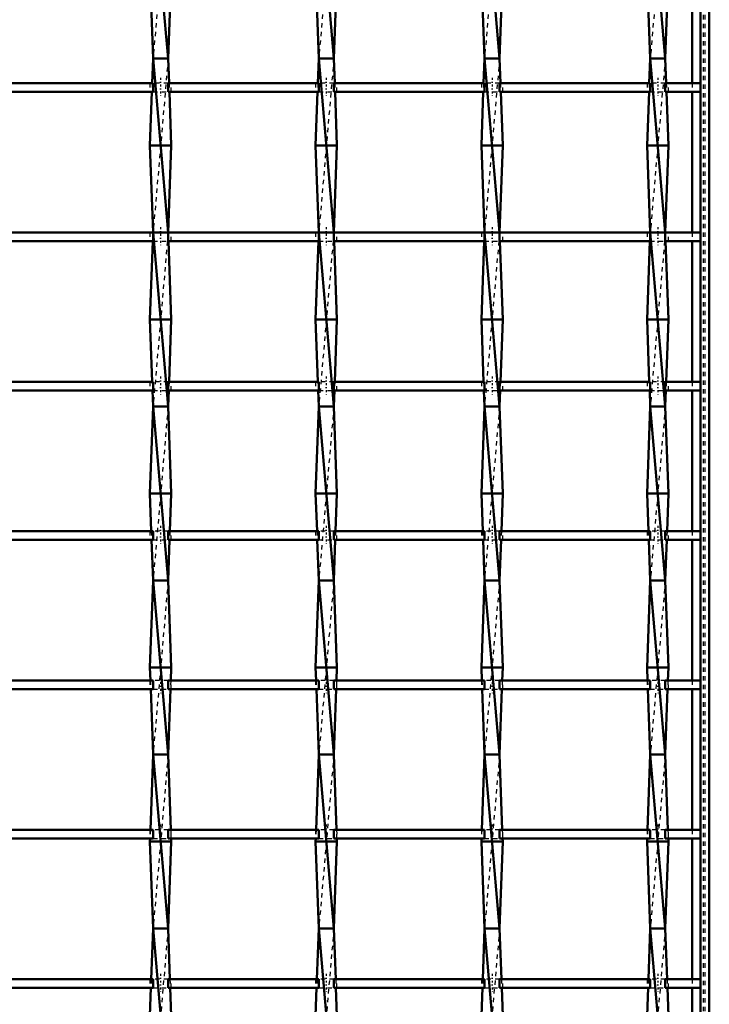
# Model space of a CAD drawing. Header units: millimetres. Extents: x -796 to 551, y -500 to 878.
# Tile 13 of 21: x 291 to 450, y -279 to -53. Entities that reach past the tile are written whole.
import ezdxf

# ---------------------------------------------------------------- set-up
doc = ezdxf.new("R2010")
doc.units = ezdxf.units.MM
doc.linetypes.add('Center', pattern=[1.5, 0.45, -0.5, 0.05, -0.5])
doc.linetypes.add('Dashed', pattern=[2, 1, -1])
for name, color, linetype, lineweight in [('AM_0', 7, 'Continuous', 50), ('AM_7', 7, 'Center', 25), ('AM_9', 6, 'Dashed', 25)]:
    doc.layers.add(name, color=color, linetype=linetype, lineweight=lineweight)

# ---------------------------------------------------------------- blocks, each defined once
blk = doc.blocks.new('1_4t6r3fphcemi710a44d8ix4ml________0_in_LSSP2303438211900100035010_4')
at = {"layer": 'AM_0'}
for p, q in [((448, 498), (448, -498)), ((450, 498), (450, -498)), ((446.05, -35.33), (446.05, -67.66)), ((446.05, -69.66), (446.05, -101.99)), ((446.05, -103.99), (446.05, -136.32)), ((446.05, -138.32), (446.05, -170.65)), ((446.05, -172.65), (446.05, -204.98)), ((446.05, -206.98), (446.05, -239.31)), ((446.05, -241.31), (446.05, -273.64)), ((446.05, -275.64), (446.05, -307.97))]:
    blk.add_line(p, q, dxfattribs=at)
at = {"layer": 'AM_9'}
for p, q in [((448.55, 498), (448.55, -498)), ((448.99, 498), (448.99, -498)), ((446.05, -67.66), (446.05, -69.66)), ((446.05, -101.99), (446.05, -103.99)), ((446.05, -136.32), (446.05, -138.32)), ((446.05, -170.65), (446.05, -172.65)), ((446.05, -204.98), (446.05, -206.98)), ((446.05, -239.31), (446.05, -241.31)), ((446.05, -273.64), (446.05, -275.64))]:
    blk.add_line(p, q, dxfattribs=at)
blk = doc.blocks.new('23_sndxbfcw8bpaepei94xoe2ysx________0_in_LSSP2303438211900100035010_4')
at = {"layer": 'AM_0'}
for p, q in [((322.12, -22), (325.58, -62)), ((321.4, -42), (322.12, -62)), ((326.3, -42), (325.58, -62)), ((322.12, -62), (321.91, -67.66)), ((322.12, -62), (325.58, -102)), ((325.58, -62), (322.12, -62)), ((325.58, -62), (325.79, -67.66)), ((321.84, -69.66), (321.4, -82)), ((325.86, -69.66), (326.3, -82)), ((321.4, -82), (322.12, -102)), ((326.3, -82), (321.4, -82)), ((326.3, -82), (325.58, -101.99)), ((322.05, -103.99), (321.4, -122)), ((325.58, -102), (322.12, -102)), ((322.12, -102), (325.58, -142)), ((325.65, -103.99), (326.3, -122)), ((326.3, -122), (321.4, -122)), ((321.4, -122), (321.91, -136.32)), ((326.3, -122), (325.79, -136.32)), ((321.99, -138.32), (322.12, -142)), ((325.71, -138.32), (325.58, -142)), ((322.12, -142), (321.4, -162)), ((322.12, -142), (325.58, -182)), ((325.58, -142), (322.12, -142)), ((325.58, -142), (326.3, -162)), ((326.3, -162), (321.4, -162)), ((321.4, -162), (321.71, -170.65)), ((326.3, -162), (325.99, -170.65)), ((321.78, -172.65), (322.12, -182)), ((325.92, -172.65), (325.58, -182)), ((322.12, -182), (321.4, -202)), ((325.58, -182), (322.12, -182)), ((322.12, -182), (325.58, -222)), ((325.58, -182), (326.3, -202)), ((326.3, -202), (321.4, -202)), ((321.4, -202), (321.51, -204.98)), ((326.3, -202), (326.19, -204.98)), ((321.58, -206.98), (322.12, -222)), ((326.12, -206.98), (325.58, -222)), ((322.12, -222), (321.5, -239.31)), ((322.12, -222), (325.58, -262)), ((325.58, -222), (322.12, -222)), ((325.58, -222), (326.2, -239.31)), ((321.42, -241.31), (321.4, -242)), ((321.4, -242), (322.12, -262)), ((326.3, -242), (321.4, -242)), ((326.3, -242), (325.58, -262)), ((326.28, -241.31), (326.3, -242)), ((322.12, -262), (321.7, -273.64)), ((322.12, -262), (325.58, -302)), ((325.58, -262), (322.12, -262)), ((325.58, -262), (326, -273.64)), ((321.63, -275.64), (321.4, -282)), ((326.07, -275.64), (326.3, -282))]:
    blk.add_line(p, q, dxfattribs=at)
at = {"layer": 'AM_9'}
for p, q in [((325.58, -22), (322.12, -62)), ((325.58, -62), (322.12, -102)), ((321.91, -67.66), (321.84, -69.66)), ((325.79, -67.66), (325.86, -69.66)), ((322.12, -102), (322.05, -103.99)), ((325.58, -102), (322.12, -142)), ((325.58, -101.99), (325.58, -102)), ((325.58, -102), (325.65, -103.99)), ((321.91, -136.32), (321.99, -138.32)), ((325.79, -136.32), (325.71, -138.32)), ((325.58, -142), (322.12, -182)), ((321.71, -170.65), (321.78, -172.65)), ((325.99, -170.65), (325.92, -172.65)), ((325.58, -182), (322.12, -222)), ((321.51, -204.98), (321.58, -206.98)), ((326.19, -204.98), (326.12, -206.98)), ((325.58, -222), (322.12, -262)), ((321.5, -239.31), (321.42, -241.31)), ((326.2, -239.31), (326.28, -241.31)), ((325.58, -262), (322.12, -302)), ((321.7, -273.64), (321.63, -275.64)), ((326, -273.64), (326.07, -275.64))]:
    blk.add_line(p, q, dxfattribs=at)
blk = doc.blocks.new('24_9o7d95osiyd5ibkm2oar2n7gd________0_in_LSSP2303438211900100035010_4')
at = {"layer": 'AM_0'}
for p, q in [((360.22, -22), (363.68, -62)), ((359.5, -42), (360.22, -62)), ((364.4, -42), (363.68, -62)), ((360.22, -62), (360.01, -67.66)), ((360.22, -62), (363.68, -102)), ((363.68, -62), (360.22, -62)), ((363.68, -62), (363.89, -67.66)), ((359.94, -69.66), (359.5, -82)), ((363.96, -69.66), (364.4, -82)), ((364.4, -82), (359.5, -82)), ((359.5, -82), (360.22, -102)), ((364.4, -82), (363.68, -101.99)), ((360.15, -103.99), (359.5, -122)), ((363.68, -102), (360.22, -102)), ((360.22, -102), (363.68, -142)), ((363.75, -103.99), (364.4, -122)), ((359.5, -122), (360.01, -136.32)), ((364.4, -122), (359.5, -122)), ((364.4, -122), (363.89, -136.32)), ((360.09, -138.32), (360.22, -142)), ((363.81, -138.32), (363.68, -142)), ((360.22, -142), (359.5, -162)), ((360.22, -142), (363.68, -182)), ((363.68, -142), (360.22, -142)), ((363.68, -142), (364.4, -162)), ((364.4, -162), (359.5, -162)), ((359.5, -162), (359.81, -170.65)), ((364.4, -162), (364.09, -170.65)), ((359.88, -172.65), (360.22, -182)), ((364.02, -172.65), (363.68, -182)), ((360.22, -182), (359.5, -202)), ((360.22, -182), (363.68, -222)), ((363.68, -182), (360.22, -182)), ((363.68, -182), (364.4, -202)), ((359.5, -202), (359.61, -204.98)), ((364.4, -202), (359.5, -202)), ((364.4, -202), (364.29, -204.98)), ((359.68, -206.98), (360.22, -222)), ((364.22, -206.98), (363.68, -222)), ((360.22, -222), (359.6, -239.31)), ((360.22, -222), (363.68, -262)), ((363.68, -222), (360.22, -222)), ((363.68, -222), (364.3, -239.31)), ((359.52, -241.31), (359.5, -242)), ((364.4, -242), (359.5, -242)), ((359.5, -242), (360.22, -262)), ((364.4, -242), (363.68, -262)), ((364.38, -241.31), (364.4, -242)), ((360.22, -262), (359.8, -273.64)), ((360.22, -262), (363.68, -302)), ((363.68, -262), (360.22, -262)), ((363.68, -262), (364.1, -273.64)), ((359.73, -275.64), (359.5, -282)), ((364.17, -275.64), (364.4, -282))]:
    blk.add_line(p, q, dxfattribs=at)
at = {"layer": 'AM_9'}
for p, q in [((363.68, -22), (360.22, -62)), ((363.68, -62), (360.22, -102)), ((360.01, -67.66), (359.94, -69.66)), ((363.89, -67.66), (363.96, -69.66)), ((360.22, -102), (360.15, -103.99)), ((363.68, -102), (360.22, -142)), ((363.68, -101.99), (363.68, -102)), ((363.68, -102), (363.75, -103.99)), ((360.01, -136.32), (360.09, -138.32)), ((363.89, -136.32), (363.81, -138.32)), ((363.68, -142), (360.22, -182)), ((359.81, -170.65), (359.88, -172.65)), ((364.09, -170.65), (364.02, -172.65)), ((363.68, -182), (360.22, -222)), ((359.61, -204.98), (359.68, -206.98)), ((364.29, -204.98), (364.22, -206.98)), ((363.68, -222), (360.22, -262)), ((359.6, -239.31), (359.52, -241.31)), ((364.3, -239.31), (364.38, -241.31)), ((363.68, -262), (360.22, -302)), ((359.8, -273.64), (359.73, -275.64)), ((364.1, -273.64), (364.17, -275.64))]:
    blk.add_line(p, q, dxfattribs=at)
blk = doc.blocks.new('25_0sditbzatzvu19n175z01jbcq________0_in_LSSP2303438211900100035010_4')
at = {"layer": 'AM_0'}
for p, q in [((398.32, -22), (401.78, -62)), ((397.6, -42), (398.32, -62)), ((402.5, -42), (401.78, -62)), ((398.32, -62), (398.11, -67.66)), ((398.32, -62), (401.78, -102)), ((401.78, -62), (398.32, -62)), ((401.78, -62), (401.99, -67.66)), ((398.04, -69.66), (397.6, -82)), ((402.06, -69.66), (402.5, -82)), ((402.5, -82), (397.6, -82)), ((397.6, -82), (398.32, -102)), ((402.5, -82), (401.78, -101.99)), ((398.25, -103.99), (397.6, -122)), ((401.78, -102), (398.32, -102)), ((398.32, -102), (401.78, -142)), ((401.85, -103.99), (402.5, -122)), ((397.6, -122), (398.11, -136.32)), ((402.5, -122), (397.6, -122)), ((402.5, -122), (401.99, -136.32)), ((398.19, -138.32), (398.32, -142)), ((401.91, -138.32), (401.78, -142)), ((398.32, -142), (397.6, -162)), ((398.32, -142), (401.78, -182)), ((401.78, -142), (398.32, -142)), ((401.78, -142), (402.5, -162)), ((402.5, -162), (397.6, -162)), ((397.6, -162), (397.91, -170.65)), ((402.5, -162), (402.19, -170.65)), ((397.98, -172.65), (398.32, -182)), ((402.12, -172.65), (401.78, -182)), ((398.32, -182), (397.6, -202)), ((398.32, -182), (401.78, -222)), ((401.78, -182), (398.32, -182)), ((401.78, -182), (402.5, -202)), ((402.5, -202), (397.6, -202)), ((397.6, -202), (397.71, -204.98)), ((402.5, -202), (402.39, -204.98)), ((397.78, -206.98), (398.32, -222)), ((402.32, -206.98), (401.78, -222)), ((398.32, -222), (397.7, -239.31)), ((398.32, -222), (401.78, -262)), ((401.78, -222), (398.32, -222)), ((401.78, -222), (402.4, -239.31)), ((397.62, -241.31), (397.6, -242)), ((402.5, -242), (397.6, -242)), ((397.6, -242), (398.32, -262)), ((402.5, -242), (401.78, -262)), ((402.48, -241.31), (402.5, -242)), ((398.32, -262), (397.9, -273.64)), ((401.78, -262), (398.32, -262)), ((398.32, -262), (401.78, -302)), ((401.78, -262), (402.2, -273.64)), ((397.83, -275.64), (397.6, -282)), ((402.27, -275.64), (402.5, -282))]:
    blk.add_line(p, q, dxfattribs=at)
at = {"layer": 'AM_9'}
for p, q in [((401.78, -22), (398.32, -62)), ((401.78, -62), (398.32, -102)), ((398.11, -67.66), (398.04, -69.66)), ((401.99, -67.66), (402.06, -69.66)), ((398.32, -102), (398.25, -103.99)), ((401.78, -102), (398.32, -142)), ((401.78, -101.99), (401.78, -102)), ((401.78, -102), (401.85, -103.99)), ((398.11, -136.32), (398.19, -138.32)), ((401.99, -136.32), (401.91, -138.32)), ((401.78, -142), (398.32, -182)), ((397.91, -170.65), (397.98, -172.65)), ((402.19, -170.65), (402.12, -172.65)), ((401.78, -182), (398.32, -222)), ((397.71, -204.98), (397.78, -206.98)), ((402.39, -204.98), (402.32, -206.98)), ((401.78, -222), (398.32, -262)), ((397.7, -239.31), (397.62, -241.31)), ((402.4, -239.31), (402.48, -241.31)), ((401.78, -262), (398.32, -302)), ((397.9, -273.64), (397.83, -275.64)), ((402.2, -273.64), (402.27, -275.64))]:
    blk.add_line(p, q, dxfattribs=at)
blk = doc.blocks.new('26_nsmdgh92mv2amtkuz51ac326n________0_in_LSSP2303438211900100035010_4')
at = {"layer": 'AM_0'}
for p, q in [((436.42, -22), (439.88, -62)), ((435.7, -42), (436.42, -62)), ((440.6, -42), (439.88, -62)), ((436.42, -62), (436.21, -67.66)), ((436.42, -62), (439.88, -102)), ((439.88, -62), (436.42, -62)), ((439.88, -62), (440.09, -67.66)), ((436.14, -69.66), (435.7, -82)), ((440.16, -69.66), (440.6, -82)), ((440.6, -82), (435.7, -82)), ((435.7, -82), (436.42, -102)), ((440.6, -82), (439.88, -101.99)), ((436.35, -103.99), (435.7, -122)), ((439.88, -102), (436.42, -102)), ((436.42, -102), (439.88, -142)), ((439.95, -103.99), (440.6, -122)), ((440.6, -122), (435.7, -122)), ((435.7, -122), (436.21, -136.32)), ((440.6, -122), (440.09, -136.32)), ((436.29, -138.32), (436.42, -142)), ((440.01, -138.32), (439.88, -142)), ((436.42, -142), (435.7, -162)), ((436.42, -142), (439.88, -182)), ((439.88, -142), (436.42, -142)), ((439.88, -142), (440.6, -162)), ((440.6, -162), (435.7, -162)), ((435.7, -162), (436.01, -170.65)), ((440.6, -162), (440.29, -170.65)), ((436.08, -172.65), (436.42, -182)), ((440.22, -172.65), (439.88, -182)), ((436.42, -182), (435.7, -202)), ((436.42, -182), (439.88, -222)), ((439.88, -182), (436.42, -182)), ((439.88, -182), (440.6, -202)), ((440.6, -202), (435.7, -202)), ((435.7, -202), (435.81, -204.98)), ((440.6, -202), (440.49, -204.98)), ((435.88, -206.98), (436.42, -222)), ((440.42, -206.98), (439.88, -222)), ((436.42, -222), (435.8, -239.31)), ((436.42, -222), (439.88, -262)), ((439.88, -222), (436.42, -222)), ((439.88, -222), (440.5, -239.31)), ((435.72, -241.31), (435.7, -242)), ((440.6, -242), (435.7, -242)), ((435.7, -242), (436.42, -262)), ((440.6, -242), (439.88, -262)), ((440.58, -241.31), (440.6, -242)), ((436.42, -262), (436, -273.64)), ((439.88, -262), (436.42, -262)), ((436.42, -262), (439.88, -302)), ((439.88, -262), (440.3, -273.64)), ((435.93, -275.64), (435.7, -282)), ((440.37, -275.64), (440.6, -282))]:
    blk.add_line(p, q, dxfattribs=at)
at = {"layer": 'AM_9'}
for p, q in [((439.88, -22), (436.42, -62)), ((439.88, -62), (436.42, -102)), ((436.21, -67.66), (436.14, -69.66)), ((440.09, -67.66), (440.16, -69.66)), ((436.42, -102), (436.35, -103.99)), ((439.88, -102), (436.42, -142)), ((439.88, -101.99), (439.88, -102)), ((439.88, -102), (439.95, -103.99)), ((436.21, -136.32), (436.29, -138.32)), ((440.09, -136.32), (440.01, -138.32)), ((439.88, -142), (436.42, -182)), ((436.01, -170.65), (436.08, -172.65)), ((440.29, -170.65), (440.22, -172.65)), ((439.88, -182), (436.42, -222)), ((435.81, -204.98), (435.88, -206.98)), ((440.49, -204.98), (440.42, -206.98)), ((439.88, -222), (436.42, -262)), ((435.8, -239.31), (435.72, -241.31)), ((440.5, -239.31), (440.58, -241.31)), ((439.88, -262), (436.42, -302)), ((436, -273.64), (435.93, -275.64)), ((440.3, -273.64), (440.37, -275.64))]:
    blk.add_line(p, q, dxfattribs=at)
blk = doc.blocks.new('34_k0wbt7moceq4je5k5l5r5oqhk________0_in_LSSP2303438211900100035010_4')
at = {"layer": 'AM_0'}
for p, q in [((322.12, -273.64), (287.48, -273.64)), ((322.12, -273.64), (322.12, -275.64)), ((325.58, -275.64), (325.58, -273.64)), ((360.22, -273.64), (325.58, -273.64)), ((360.22, -273.64), (360.22, -275.64)), ((363.68, -275.64), (363.68, -273.64)), ((398.32, -273.64), (363.68, -273.64)), ((398.32, -273.64), (398.32, -275.64)), ((436.42, -273.64), (401.78, -273.64)), ((401.78, -275.64), (401.78, -273.64)), ((436.42, -273.64), (436.42, -275.64)), ((439.88, -275.64), (439.88, -273.64)), ((448, -273.64), (439.88, -273.64)), ((448, -273.64), (448, -275.64)), ((322.12, -275.64), (287.48, -275.64)), ((360.22, -275.64), (325.58, -275.64)), ((398.32, -275.64), (363.68, -275.64)), ((436.42, -275.64), (401.78, -275.64)), ((448, -275.64), (439.88, -275.64))]:
    blk.add_line(p, q, dxfattribs=at)
at = {"layer": 'AM_7'}
for p, q in [((323.85, -272.44), (323.85, -276.84)), ((361.95, -272.44), (361.95, -276.84)), ((400.05, -272.44), (400.05, -276.84)), ((438.15, -272.44), (438.15, -276.84))]:
    blk.add_line(p, q, dxfattribs=at)
at = {"layer": 'AM_9'}
for p, q in [((321.4, -273.64), (321.4, -275.64)), ((325.58, -273.64), (322.12, -273.64)), ((326.3, -275.64), (326.3, -273.64)), ((359.5, -273.64), (359.5, -275.64)), ((363.68, -273.64), (360.22, -273.64)), ((364.4, -275.64), (364.4, -273.64)), ((397.6, -273.64), (397.6, -275.64)), ((401.78, -273.64), (398.32, -273.64)), ((402.5, -275.64), (402.5, -273.64)), ((435.7, -273.64), (435.7, -275.64)), ((439.88, -273.64), (436.42, -273.64)), ((440.6, -275.64), (440.6, -273.64)), ((322.12, -275.64), (325.58, -275.64)), ((360.22, -275.64), (363.68, -275.64)), ((398.32, -275.64), (401.78, -275.64)), ((436.42, -275.64), (439.88, -275.64))]:
    blk.add_line(p, q, dxfattribs=at)
blk = doc.blocks.new('35_knnfaqcv1eyd314n5xor3bzde________0_in_LSSP2303438211900100035010_4')
at = {"layer": 'AM_0'}
for p, q in [((322.12, -239.31), (287.48, -239.31)), ((322.12, -239.31), (322.12, -241.31)), ((325.58, -241.31), (325.58, -239.31)), ((360.22, -239.31), (325.58, -239.31)), ((360.22, -239.31), (360.22, -241.31)), ((363.68, -241.31), (363.68, -239.31)), ((398.32, -239.31), (363.68, -239.31)), ((398.32, -239.31), (398.32, -241.31)), ((436.42, -239.31), (401.78, -239.31)), ((401.78, -241.31), (401.78, -239.31)), ((436.42, -239.31), (436.42, -241.31)), ((439.88, -241.31), (439.88, -239.31)), ((448, -239.31), (439.88, -239.31)), ((448, -239.31), (448, -241.31)), ((322.12, -241.31), (287.48, -241.31)), ((360.22, -241.31), (325.58, -241.31)), ((398.32, -241.31), (363.68, -241.31)), ((436.42, -241.31), (401.78, -241.31)), ((448, -241.31), (439.88, -241.31))]:
    blk.add_line(p, q, dxfattribs=at)
at = {"layer": 'AM_7'}
for p, q in [((323.85, -238.11), (323.85, -242.51)), ((361.95, -238.11), (361.95, -242.51)), ((400.05, -238.11), (400.05, -242.51)), ((438.15, -238.11), (438.15, -242.51))]:
    blk.add_line(p, q, dxfattribs=at)
at = {"layer": 'AM_9'}
for p, q in [((321.4, -239.31), (321.4, -241.31)), ((325.58, -239.31), (322.12, -239.31)), ((326.3, -241.31), (326.3, -239.31)), ((359.5, -239.31), (359.5, -241.31)), ((363.68, -239.31), (360.22, -239.31)), ((364.4, -241.31), (364.4, -239.31)), ((397.6, -239.31), (397.6, -241.31)), ((401.78, -239.31), (398.32, -239.31)), ((402.5, -241.31), (402.5, -239.31)), ((435.7, -239.31), (435.7, -241.31)), ((439.88, -239.31), (436.42, -239.31)), ((440.6, -241.31), (440.6, -239.31)), ((322.12, -241.31), (325.58, -241.31)), ((360.22, -241.31), (363.68, -241.31)), ((398.32, -241.31), (401.78, -241.31)), ((436.42, -241.31), (439.88, -241.31))]:
    blk.add_line(p, q, dxfattribs=at)
blk = doc.blocks.new('36_84yjp0s0qbxnobn1x92upvfyf________0_in_LSSP2303438211900100035010_4')
at = {"layer": 'AM_0'}
for p, q in [((322.12, -204.98), (287.48, -204.98)), ((322.12, -204.98), (322.12, -206.98)), ((325.58, -206.98), (325.58, -204.98)), ((360.22, -204.98), (325.58, -204.98)), ((360.22, -204.98), (360.22, -206.98)), ((363.68, -206.98), (363.68, -204.98)), ((398.32, -204.98), (363.68, -204.98)), ((398.32, -204.98), (398.32, -206.98)), ((436.42, -204.98), (401.78, -204.98)), ((401.78, -206.98), (401.78, -204.98)), ((436.42, -204.98), (436.42, -206.98)), ((439.88, -206.98), (439.88, -204.98)), ((448, -204.98), (439.88, -204.98)), ((448, -204.98), (448, -206.98)), ((322.12, -206.98), (287.48, -206.98)), ((360.22, -206.98), (325.58, -206.98)), ((398.32, -206.98), (363.68, -206.98)), ((436.42, -206.98), (401.78, -206.98)), ((448, -206.98), (439.88, -206.98))]:
    blk.add_line(p, q, dxfattribs=at)
at = {"layer": 'AM_7'}
for p, q in [((323.85, -203.78), (323.85, -208.18)), ((361.95, -203.78), (361.95, -208.18)), ((400.05, -203.78), (400.05, -208.18)), ((438.15, -203.78), (438.15, -208.18))]:
    blk.add_line(p, q, dxfattribs=at)
at = {"layer": 'AM_9'}
for p, q in [((321.4, -204.98), (321.4, -206.98)), ((325.58, -204.98), (322.12, -204.98)), ((326.3, -206.98), (326.3, -204.98)), ((359.5, -204.98), (359.5, -206.98)), ((363.68, -204.98), (360.22, -204.98)), ((364.4, -206.98), (364.4, -204.98)), ((397.6, -204.98), (397.6, -206.98)), ((401.78, -204.98), (398.32, -204.98)), ((402.5, -206.98), (402.5, -204.98)), ((435.7, -204.98), (435.7, -206.98)), ((439.88, -204.98), (436.42, -204.98)), ((440.6, -206.98), (440.6, -204.98)), ((322.12, -206.98), (325.58, -206.98)), ((360.22, -206.98), (363.68, -206.98)), ((398.32, -206.98), (401.78, -206.98)), ((436.42, -206.98), (439.88, -206.98))]:
    blk.add_line(p, q, dxfattribs=at)
blk = doc.blocks.new('37_i526gtdwbxwopwz2b5hc2elja________0_in_LSSP2303438211900100035010_4')
at = {"layer": 'AM_0'}
for p, q in [((322.12, -170.65), (287.48, -170.65)), ((322.12, -170.65), (322.12, -172.65)), ((325.58, -172.65), (325.58, -170.65)), ((360.22, -170.65), (325.58, -170.65)), ((360.22, -170.65), (360.22, -172.65)), ((363.68, -172.65), (363.68, -170.65)), ((398.32, -170.65), (363.68, -170.65)), ((398.32, -170.65), (398.32, -172.65)), ((436.42, -170.65), (401.78, -170.65)), ((401.78, -172.65), (401.78, -170.65)), ((436.42, -170.65), (436.42, -172.65)), ((439.88, -172.65), (439.88, -170.65)), ((448, -170.65), (439.88, -170.65)), ((448, -170.65), (448, -172.65)), ((322.12, -172.65), (287.48, -172.65)), ((360.22, -172.65), (325.58, -172.65)), ((398.32, -172.65), (363.68, -172.65)), ((436.42, -172.65), (401.78, -172.65)), ((448, -172.65), (439.88, -172.65))]:
    blk.add_line(p, q, dxfattribs=at)
at = {"layer": 'AM_7'}
for p, q in [((323.85, -169.45), (323.85, -173.85)), ((361.95, -169.45), (361.95, -173.85)), ((400.05, -169.45), (400.05, -173.85)), ((438.15, -169.45), (438.15, -173.85))]:
    blk.add_line(p, q, dxfattribs=at)
at = {"layer": 'AM_9'}
for p, q in [((321.4, -170.65), (321.4, -172.65)), ((325.58, -170.65), (322.12, -170.65)), ((326.3, -172.65), (326.3, -170.65)), ((359.5, -170.65), (359.5, -172.65)), ((363.68, -170.65), (360.22, -170.65)), ((364.4, -172.65), (364.4, -170.65)), ((397.6, -170.65), (397.6, -172.65)), ((401.78, -170.65), (398.32, -170.65)), ((402.5, -172.65), (402.5, -170.65)), ((435.7, -170.65), (435.7, -172.65)), ((439.88, -170.65), (436.42, -170.65)), ((440.6, -172.65), (440.6, -170.65)), ((322.12, -172.65), (325.58, -172.65)), ((360.22, -172.65), (363.68, -172.65)), ((398.32, -172.65), (401.78, -172.65)), ((436.42, -172.65), (439.88, -172.65))]:
    blk.add_line(p, q, dxfattribs=at)
blk = doc.blocks.new('38_z5alpf4r8tdammhifzwgb5vee________0_in_LSSP2303438211900100035010_4')
at = {"layer": 'AM_0'}
for p, q in [((322.12, -136.32), (287.48, -136.32)), ((322.12, -136.32), (322.12, -138.32)), ((325.58, -138.32), (325.58, -136.32)), ((360.22, -136.32), (325.58, -136.32)), ((360.22, -136.32), (360.22, -138.32)), ((363.68, -138.32), (363.68, -136.32)), ((398.32, -136.32), (363.68, -136.32)), ((398.32, -136.32), (398.32, -138.32)), ((436.42, -136.32), (401.78, -136.32)), ((401.78, -138.32), (401.78, -136.32)), ((436.42, -136.32), (436.42, -138.32)), ((439.88, -138.32), (439.88, -136.32)), ((448, -136.32), (439.88, -136.32)), ((448, -136.32), (448, -138.32)), ((322.12, -138.32), (287.48, -138.32)), ((360.22, -138.32), (325.58, -138.32)), ((398.32, -138.32), (363.68, -138.32)), ((436.42, -138.32), (401.78, -138.32)), ((448, -138.32), (439.88, -138.32))]:
    blk.add_line(p, q, dxfattribs=at)
at = {"layer": 'AM_7'}
for p, q in [((323.85, -135.12), (323.85, -139.52)), ((361.95, -135.12), (361.95, -139.52)), ((400.05, -135.12), (400.05, -139.52)), ((438.15, -135.12), (438.15, -139.52))]:
    blk.add_line(p, q, dxfattribs=at)
at = {"layer": 'AM_9'}
for p, q in [((321.4, -136.32), (321.4, -138.32)), ((325.58, -136.32), (322.12, -136.32)), ((326.3, -138.32), (326.3, -136.32)), ((359.5, -136.32), (359.5, -138.32)), ((363.68, -136.32), (360.22, -136.32)), ((364.4, -138.32), (364.4, -136.32)), ((397.6, -136.32), (397.6, -138.32)), ((401.78, -136.32), (398.32, -136.32)), ((402.5, -138.32), (402.5, -136.32)), ((435.7, -136.32), (435.7, -138.32)), ((439.88, -136.32), (436.42, -136.32)), ((440.6, -138.32), (440.6, -136.32)), ((322.12, -138.32), (325.58, -138.32)), ((360.22, -138.32), (363.68, -138.32)), ((398.32, -138.32), (401.78, -138.32)), ((436.42, -138.32), (439.88, -138.32))]:
    blk.add_line(p, q, dxfattribs=at)
blk = doc.blocks.new('39_ptw5drsbfjro4c66n77ce3ouj________0_in_LSSP2303438211900100035010_4')
at = {"layer": 'AM_0'}
for p, q in [((322.12, -101.99), (287.48, -101.99)), ((322.12, -103.99), (287.48, -103.99)), ((322.12, -101.99), (322.12, -103.99)), ((325.58, -103.99), (325.58, -101.99)), ((360.22, -101.99), (325.58, -101.99)), ((360.22, -103.99), (325.58, -103.99)), ((360.22, -101.99), (360.22, -103.99)), ((363.68, -103.99), (363.68, -101.99)), ((398.32, -101.99), (363.68, -101.99)), ((398.32, -103.99), (363.68, -103.99)), ((398.32, -101.99), (398.32, -103.99)), ((436.42, -101.99), (401.78, -101.99)), ((401.78, -103.99), (401.78, -101.99)), ((436.42, -103.99), (401.78, -103.99)), ((436.42, -101.99), (436.42, -103.99)), ((439.88, -103.99), (439.88, -101.99)), ((448, -101.99), (439.88, -101.99)), ((448, -103.99), (439.88, -103.99)), ((448, -101.99), (448, -103.99))]:
    blk.add_line(p, q, dxfattribs=at)
at = {"layer": 'AM_7'}
for p, q in [((323.85, -100.79), (323.85, -105.19)), ((361.95, -100.79), (361.95, -105.19)), ((400.05, -100.79), (400.05, -105.19)), ((438.15, -100.79), (438.15, -105.19))]:
    blk.add_line(p, q, dxfattribs=at)
at = {"layer": 'AM_9'}
for p, q in [((321.4, -101.99), (321.4, -103.99)), ((325.58, -101.99), (322.12, -101.99)), ((322.12, -103.99), (325.58, -103.99)), ((326.3, -103.99), (326.3, -101.99)), ((359.5, -101.99), (359.5, -103.99)), ((363.68, -101.99), (360.22, -101.99)), ((360.22, -103.99), (363.68, -103.99)), ((364.4, -103.99), (364.4, -101.99)), ((397.6, -101.99), (397.6, -103.99)), ((401.78, -101.99), (398.32, -101.99)), ((398.32, -103.99), (401.78, -103.99)), ((402.5, -103.99), (402.5, -101.99)), ((435.7, -101.99), (435.7, -103.99)), ((439.88, -101.99), (436.42, -101.99)), ((436.42, -103.99), (439.88, -103.99)), ((440.6, -103.99), (440.6, -101.99))]:
    blk.add_line(p, q, dxfattribs=at)
blk = doc.blocks.new('40_gvkijvi82iw4tz45smibr00xq________0_in_LSSP2303438211900100035010_4')
at = {"layer": 'AM_0'}
for p, q in [((322.12, -67.66), (287.48, -67.66)), ((322.12, -67.66), (322.12, -69.66)), ((325.58, -69.66), (325.58, -67.66)), ((360.22, -67.66), (325.58, -67.66)), ((360.22, -67.66), (360.22, -69.66)), ((363.68, -69.66), (363.68, -67.66)), ((398.32, -67.66), (363.68, -67.66)), ((398.32, -67.66), (398.32, -69.66)), ((436.42, -67.66), (401.78, -67.66)), ((401.78, -69.66), (401.78, -67.66)), ((436.42, -67.66), (436.42, -69.66)), ((439.88, -69.66), (439.88, -67.66)), ((448, -67.66), (439.88, -67.66)), ((448, -67.66), (448, -69.66)), ((322.12, -69.66), (287.48, -69.66)), ((360.22, -69.66), (325.58, -69.66)), ((398.32, -69.66), (363.68, -69.66)), ((436.42, -69.66), (401.78, -69.66)), ((448, -69.66), (439.88, -69.66))]:
    blk.add_line(p, q, dxfattribs=at)
at = {"layer": 'AM_7'}
for p, q in [((323.85, -66.46), (323.85, -70.86)), ((361.95, -66.46), (361.95, -70.86)), ((400.05, -66.46), (400.05, -70.86)), ((438.15, -66.46), (438.15, -70.86))]:
    blk.add_line(p, q, dxfattribs=at)
at = {"layer": 'AM_9'}
for p, q in [((321.4, -67.66), (321.4, -69.66)), ((325.58, -67.66), (322.12, -67.66)), ((326.3, -69.66), (326.3, -67.66)), ((359.5, -67.66), (359.5, -69.66)), ((363.68, -67.66), (360.22, -67.66)), ((364.4, -69.66), (364.4, -67.66)), ((397.6, -67.66), (397.6, -69.66)), ((401.78, -67.66), (398.32, -67.66)), ((402.5, -69.66), (402.5, -67.66)), ((435.7, -67.66), (435.7, -69.66)), ((439.88, -67.66), (436.42, -67.66)), ((440.6, -69.66), (440.6, -67.66)), ((322.12, -69.66), (325.58, -69.66)), ((360.22, -69.66), (363.68, -69.66)), ((398.32, -69.66), (401.78, -69.66)), ((436.42, -69.66), (439.88, -69.66))]:
    blk.add_line(p, q, dxfattribs=at)

msp = doc.modelspace()

# ---------------------------------------------------------------- block references
for name in ['23_sndxbfcw8bpaepei94xoe2ysx________0_in_LSSP2303438211900100035010_4', '24_9o7d95osiyd5ibkm2oar2n7gd________0_in_LSSP2303438211900100035010_4', '25_0sditbzatzvu19n175z01jbcq________0_in_LSSP2303438211900100035010_4', '26_nsmdgh92mv2amtkuz51ac326n________0_in_LSSP2303438211900100035010_4', '1_4t6r3fphcemi710a44d8ix4ml________0_in_LSSP2303438211900100035010_4', '40_gvkijvi82iw4tz45smibr00xq________0_in_LSSP2303438211900100035010_4', '39_ptw5drsbfjro4c66n77ce3ouj________0_in_LSSP2303438211900100035010_4', '38_z5alpf4r8tdammhifzwgb5vee________0_in_LSSP2303438211900100035010_4', '37_i526gtdwbxwopwz2b5hc2elja________0_in_LSSP2303438211900100035010_4', '36_84yjp0s0qbxnobn1x92upvfyf________0_in_LSSP2303438211900100035010_4', '35_knnfaqcv1eyd314n5xor3bzde________0_in_LSSP2303438211900100035010_4', '34_k0wbt7moceq4je5k5l5r5oqhk________0_in_LSSP2303438211900100035010_4']:
    msp.add_blockref(name, (0, 0))

doc.saveas('drawing.dxf')
